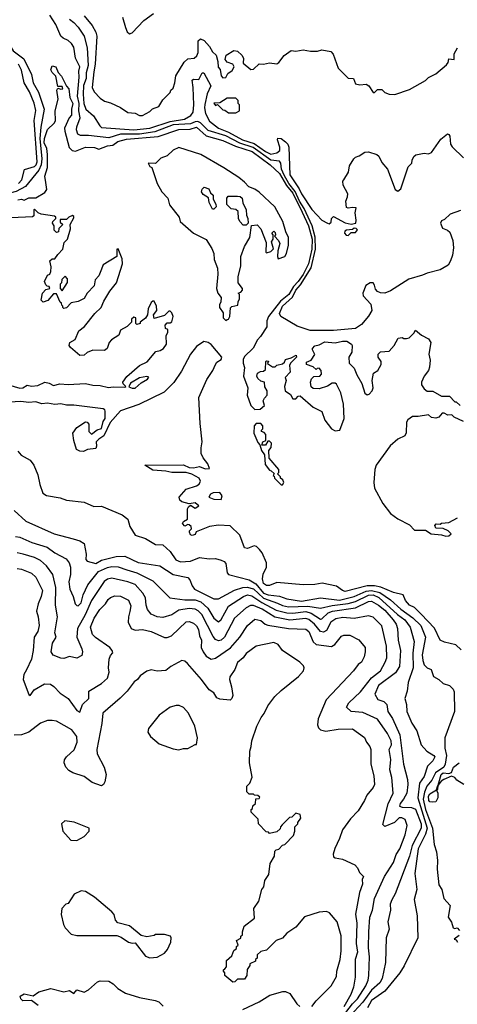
# Model space of a CAD drawing. Extents: x 2239805 to 2396427, y 665731 to 772158.
# Tile 80 of 256: x 2264523 to 2267522, y 703589 to 710339. Entities that reach past the tile are written whole.
import ezdxf

# ---------------------------------------------------------------- set-up
doc = ezdxf.new("R2010")
doc.units = 0

msp = doc.modelspace()

# ---------------------------------------------------------------- linework, layer by layer
at = {"layer": '0CON05XD'}
for points in [[(2264379.6, 710385), (2264407.7, 710327.7), (2264455.3, 710165), (2264479.3, 710125), (2264550.6, 710070.6), (2264603.8, 709963.8), (2264616.4, 709906.4), (2264652, 709842), (2264691.4, 709725), (2264668.3, 709601.7), (2264660.6, 709525), (2264675.5, 709385.5), (2264670.8, 709345), (2264655, 709306.8), (2264563.7, 709196.3), (2264498.8, 709161.2), (2264395, 709134.3), (2264345, 709112.7), (2264267.5, 709105), (2264245, 709086.7), (2264135, 709098.6), (2264065, 709080.5), (2263855, 709157.3), (2263708.8, 709195)], [(2267545, 709031.2), (2267473.9, 709006.1), (2267435, 708970), (2267415, 708960), (2267406.7, 708945), (2267420.5, 708910.5), (2267455, 708896.7), (2267472.3, 708882.3), (2267492.5, 708825), (2267497.1, 708775), (2267490, 708725), (2267476.9, 708685), (2267459.2, 708655), (2267406.2, 708625), (2267315, 708601.5), (2267285, 708586.9), (2267190.4, 708559.6), (2267065, 708479.4), (2267026.7, 708463.3), (2266995.7, 708465.7), (2266975, 708475.8), (2266961.8, 708491.8), (2266955, 708520), (2266945, 708533.8), (2266925, 708534), (2266895, 708516.7), (2266876, 708465), (2266878, 708445), (2266929.6, 708389.6), (2266935.6, 708345), (2266914.7, 708305.3), (2266865, 708248.1), (2266825, 708221.8), (2266675, 708208.8), (2266515, 708208.8), (2266425, 708238.8), (2266312, 708305), (2266303.5, 708325), (2266325, 708374.5), (2266393.1, 708436.9), (2266416.8, 708485), (2266448.7, 708521.3), (2266521.2, 708638.8), (2266549.7, 708765), (2266548.8, 708848.8), (2266527.5, 708925), (2266472.3, 709045), (2266440.8, 709095), (2266411.1, 709161.1), (2266368.9, 709215), (2266335, 709272.3), (2266316.7, 709315), (2266312.7, 709355), (2266305, 709368.5), (2266245, 709376), (2266122.9, 709462.9), (2266031.8, 709491.8), (2265935, 709543.4), (2265815, 709579.4), (2265762, 709632), (2265745, 709641.2), (2265725, 709639.5), (2265695, 709626), (2265575, 709617.4), (2265449.3, 709570.7), (2265345.2, 709555.2), (2265215, 709553.8), (2265135, 709528.3), (2264994.5, 709545.5), (2264940, 709545), (2264922.5, 709555), (2264913.3, 709585), (2264914.4, 709604.4), (2264937.7, 709665), (2264927.8, 709715), (2264930.5, 709765), (2264919.5, 709815), (2264931.3, 709945), (2264928.2, 709985), (2264934.6, 710015), (2264906.2, 710075), (2264895, 710150), (2264879.2, 710175), (2264855, 710196.9), (2264821.7, 710211.7), (2264806.3, 710226.3), (2264770.5, 710305), (2264728.9, 710368.9)], [(2264964.2, 710365), (2265019.7, 710299.7), (2265044.3, 710254.3), (2265052.5, 710225), (2265040.8, 710035), (2265030.7, 709980.7), (2265019.2, 709875), (2265034, 709845), (2265075, 709800), (2265105, 709780), (2265145, 709769.2), (2265215, 709736.2), (2265265, 709703.8), (2265315, 709697.5), (2265345, 709682.5), (2265365, 709682.5), (2265415, 709710), (2265433, 709727), (2265476.4, 709743.6), (2265505, 709790), (2265555, 709840), (2265560, 709855), (2265575, 709870), (2265587.5, 709905), (2265592.5, 709955), (2265651.2, 710048.8), (2265675, 710070), (2265720, 710075), (2265738.3, 710091.7), (2265746.2, 710115), (2265747.5, 710195), (2265762.9, 710207.1), (2265786.6, 710196.6), (2265823.8, 710155), (2265845, 710117.5), (2265870, 710095), (2265881.7, 710051.7), (2265883, 710013), (2265897, 709997), (2265903.3, 709955), (2265915, 709940), (2265935, 709942.5), (2265950.7, 709969.3), (2265979.3, 709990.7), (2265992.5, 710015), (2265983, 710033), (2265945, 710047.5), (2265932.5, 710065), (2265937.5, 710095), (2265991.7, 710128.3), (2266015, 710124.2), (2266046.7, 710095), (2266057.5, 710075), (2266055, 710040), (2266108.3, 709998.3), (2266125, 710000), (2266163.6, 710036.4), (2266195, 710033.8), (2266235, 710043.3), (2266285, 710037.5), (2266300, 710045)], [(2265227, 710357), (2265247.5, 710285), (2265260, 710255), (2265275, 710242.5), (2265295, 710250), (2265375, 710332.5), (2265439.5, 710380.5)], [(2264865, 710341.5), (2264895, 710320.5), (2264925, 710287.1), (2264965.9, 710225), (2264986.1, 710145), (2264991.5, 710025), (2264979.6, 709975), (2264977.8, 709935), (2264961.6, 709888.4), (2264957.6, 709827.6), (2264963.1, 709765), (2264975.6, 709725.6), (2265030.1, 709680.1), (2265071.8, 709611.7), (2265085, 709600.9), (2265305, 709582.9), (2265415.7, 709595), (2265555, 709641.4), (2265653.1, 709656.9), (2265696.8, 709683.2), (2265711.2, 709705), (2265716.7, 709755), (2265712.3, 709875), (2265704.7, 709925.3), (2265715, 709932.1), (2265751.4, 709928.6), (2265775, 709974.4), (2265785, 709974.4), (2265832.5, 709885), (2265808.2, 709831.8), (2265791.8, 709758.2), (2265789.2, 709735), (2265796.6, 709696.6), (2265823.1, 709643.1), (2265886.9, 709595), (2265955, 709567), (2266049.6, 709515), (2266130.5, 709490.5), (2266208.2, 709435), (2266245, 709416.7), (2266284.8, 709425.2), (2266307.1, 709442.9), (2266307.3, 709465), (2266289.6, 709515), (2266293.1, 709526.9), (2266315, 709523.8), (2266345, 709502.5), (2266361.3, 709485), (2266368.8, 709465), (2266375, 709274.3), (2266439.7, 709179.7), (2266455.8, 709145), (2266525, 709037.5), (2266594.1, 708964.1), (2266633, 708943), (2266645, 708940), (2266658.3, 708951.7), (2266660, 708975), (2266675, 708990), (2266755, 708946.7), (2266795, 708937.5), (2266827, 708943), (2266830, 708965), (2266822.5, 709015), (2266828.3, 709048.3), (2266805, 709052.5), (2266775, 709047.5), (2266762.5, 709052.5), (2266757.5, 709095), (2266770, 709125), (2266771.2, 709145), (2266740, 709205), (2266738.3, 709231.7), (2266745, 709240), (2266777, 709293), (2266783, 709337), (2266812.5, 709385), (2266825, 709397.5), (2266850, 709405), (2266888.3, 709431.7), (2266913, 709433), (2266970, 709415), (2266985, 709402.5), (2267005, 709360), (2267043.6, 709313.6), (2267097.5, 709175), (2267115, 709162.5), (2267135, 709180), (2267185, 709330), (2267210, 709355), (2267213, 709377), (2267225, 709400), (2267238.3, 709411.7), (2267295, 709423.3), (2267325, 709420), (2267345, 709427.5), (2267410.5, 709519.5), (2267455, 709556.7), (2267465, 709552.5), (2267470.5, 709540.5), (2267475.7, 709485), (2267486.6, 709466.6), (2267565, 709390.8)], [(2266300, 710045), (2266335, 710092.5), (2266385, 710127.5), (2266415, 710122.5), (2266465, 710133.3), (2266516.1, 710123.9), (2266565, 710123.3), (2266595, 710132.5), (2266655, 710120), (2266671.7, 710101.7), (2266707, 710007), (2266775, 709937.5), (2266810, 709935), (2266825, 709900), (2266855, 709892.5), (2266897, 709897), (2266916.4, 709886.4), (2266945, 709840), (2266955, 709840), (2266975, 709860), (2267005, 709860), (2267025, 709840), (2267055, 709827.5), (2267095, 709826.7), (2267195, 709860), (2267305, 709922.5), (2267325, 709942.5), (2267375, 709967.5), (2267449.5, 710030.5), (2267460, 710045), (2267465, 710070), (2267500, 710065), (2267500, 710105), (2267523.6, 710146.4)], [(2264514.6, 709215), (2264538.5, 709241.5), (2264557.2, 709312.8), (2264625, 709332.1), (2264636.8, 709345), (2264642.6, 709365), (2264621.9, 709648.1), (2264633.1, 709716.9), (2264623.1, 709766.9), (2264591.1, 709845), (2264553.1, 709905), (2264535, 709992), (2264514.8, 710034.8)], [(2264701.8, 709221.8), (2264695.6, 709265.6), (2264714.6, 709325), (2264714.3, 709415), (2264709.1, 709455), (2264691.1, 709495), (2264692.6, 709525), (2264715, 709585.8), (2264760.4, 709629.6), (2264768.5, 709645), (2264766, 709715), (2264786.2, 709795), (2264777.5, 709855), (2264785, 709870), (2264805, 709862.5), (2264820, 709865), (2264815, 709880), (2264785, 709880), (2264772, 709952), (2264745, 709977.5), (2264736.7, 709995), (2264745, 710022.5), (2264770, 710015), (2264786.2, 709976.2), (2264810.7, 709950.7), (2264843.3, 709883.3), (2264860, 709865), (2264868, 709805), (2264886.9, 709765), (2264878.1, 709725), (2264878.1, 709685), (2264861.4, 709665), (2264831.5, 709595), (2264831.8, 709575), (2264862.5, 709462.5), (2264882.4, 709442.4), (2264905, 709437.5), (2264975, 709466), (2265035, 709463.3), (2265065, 709451.2), (2265126.1, 709473.9), (2265162.2, 709477.8), (2265196, 709505), (2265255, 709520.3), (2265472.3, 709537.7), (2265615, 709586.5), (2265692.7, 709587.3), (2265735, 709602.2), (2265801.8, 709541.8), (2265915, 709511.7), (2266002.7, 709472.7), (2266117.7, 709435), (2266238.9, 709345), (2266303.8, 709285), (2266351.1, 709201.1), (2266395, 709148.7), (2266459.4, 709019.4), (2266502, 708925), (2266526.7, 708835), (2266526.3, 708765), (2266502.5, 708665), (2266465, 708592.4), (2266432.1, 708545), (2266399.3, 708510.7), (2266367.5, 708455), (2266309.7, 708410.3), (2266228.9, 708305), (2266216.8, 708275), (2266216, 708234), (2266173.6, 708166.4), (2266153.3, 708145), (2266122.3, 708087.7), (2266065, 708030), (2266055, 708010), (2266054.2, 707985), (2266063.3, 707955), (2266057.5, 707895), (2266087.5, 707815), (2266082.5, 707765), (2266107.5, 707695), (2266135, 707667.5), (2266171.7, 707668.3), (2266200, 707695), (2266193, 707727), (2266200, 707745), (2266220, 707765), (2266220, 707795), (2266203, 707823), (2266200, 707855), (2266175, 707860), (2266155, 707880), (2266147.5, 707895), (2266152.5, 707915), (2266173, 707927), (2266195, 707930), (2266208.3, 707941.7), (2266210, 707995), (2266215, 708000), (2266228.3, 707998.3), (2266221.7, 707981.7), (2266255, 707960), (2266275, 707960), (2266285, 707970), (2266325, 707980), (2266338.3, 707991.7), (2266345, 708010), (2266385, 708020), (2266418.3, 708038.3), (2266420, 708025), (2266380, 707985), (2266372.5, 707967.5), (2266377, 707923), (2266343, 707887), (2266350, 707865), (2266337.5, 707825), (2266343.3, 707795), (2266379.3, 707769.3), (2266395, 707740), (2266415, 707740), (2266431.7, 707758.3), (2266445, 707760), (2266535, 707682.5), (2266593, 707653), (2266614.2, 707594.2), (2266660, 707535), (2266685, 707520), (2266717.5, 707525), (2266746.7, 707605), (2266743, 707703), (2266725, 707780), (2266695, 707840), (2266685, 707847.5), (2266665, 707847.5), (2266633.6, 707826.4), (2266575, 707807.5), (2266535, 707810), (2266521.7, 707821.7), (2266517.5, 707855), (2266523, 707877), (2266538.3, 707891.7), (2266580, 707895), (2266591.7, 707908.3), (2266590, 707935), (2266575, 707950), (2266561.7, 707948.3), (2266555, 707940), (2266535, 707960), (2266490, 707975), (2266488.3, 707991.7), (2266520, 708005), (2266547, 708043), (2266530, 708075), (2266530, 708085), (2266546.4, 708103.6), (2266575, 708110), (2266615, 708130), (2266685, 708124), (2266735, 708135.6), (2266765, 708135.6), (2266797.5, 708115), (2266802.5, 708105), (2266799.3, 708060.7), (2266780, 708025), (2266781.2, 707985), (2266815, 707950), (2266833.6, 707903.6), (2266867.5, 707845), (2266889.3, 707779.3), (2266905, 707767.5), (2266919.3, 707770.7), (2266940, 707795), (2266946.1, 707813.9), (2266940, 707865), (2266947.5, 707915), (2266977.5, 707935), (2267000, 707975), (2267000, 707995), (2266980, 708025), (2266980, 708045), (2266995, 708062.5), (2267055, 708067.5), (2267090, 708105), (2267117.5, 708155), (2267145, 708160), (2267155, 708152.5), (2267175, 708152.5), (2267191.7, 708158.3), (2267225, 708190), (2267235, 708210), (2267277.5, 708175), (2267325, 708150), (2267341.2, 708125), (2267328, 708045), (2267337.5, 708005), (2267333, 707957), (2267325, 707933.3), (2267296, 707895), (2267277.5, 707855), (2267277.5, 707835), (2267295, 707807.5), (2267315, 707793.3), (2267355, 707792.5), (2267415, 707757.5), (2267468.3, 707758.3), (2267505, 707720), (2267515, 707720), (2267543, 707693)], [(2266005, 709700), (2266030, 709715), (2266030, 709755), (2266020, 709765), (2266020, 709785), (2266005, 709800), (2265945, 709800), (2265895, 709770), (2265855, 709767.5), (2265865, 709750), (2265878.3, 709758.3), (2265915, 709720), (2265928.3, 709718.3), (2265955, 709700), (2266005, 709700)], [(2265935, 708277.5), (2265945, 708282.5), (2265953.3, 708286.7), (2265962.5, 708305), (2265967, 708363), (2265978.3, 708371.7), (2266018.3, 708381.7), (2266020, 708405), (2266030, 708425), (2266030, 708455), (2266020, 708465), (2266038.3, 708471.7), (2266050, 708485), (2266050, 708495), (2266020, 708535), (2266020, 708575), (2266038.3, 708651.7), (2266040, 708715), (2266064, 708785), (2266100, 708845), (2266111.7, 708928.3), (2266151.7, 708931.7), (2266176.7, 708905), (2266211.7, 708811.7), (2266210, 708745), (2266215, 708740), (2266245, 708750), (2266261.7, 708768.3), (2266250, 708815), (2266260, 708835), (2266260, 708865), (2266252.5, 708875), (2266265, 708890), (2266275, 708880), (2266277.5, 708865), (2266270, 708855), (2266297.5, 708825), (2266306.7, 708805), (2266292.5, 708755), (2266290, 708715), (2266295, 708700), (2266340, 708715), (2266352.5, 708735), (2266366.1, 708793.9), (2266366.2, 708845), (2266346.7, 708885), (2266326.2, 708955), (2266272, 709055), (2266165, 709157.5), (2266135, 709177.5), (2266093.3, 709193.3), (2266065, 709225.8), (2266025, 709257.1), (2265922.2, 709322.2), (2265765, 709414.4), (2265615, 709462.5), (2265575.7, 709444.3), (2265535, 709406.2), (2265489.5, 709390.5), (2265455, 709352.5), (2265403.8, 709355), (2265415, 709332.5), (2265430, 709325), (2265465.8, 709215), (2265498.3, 709158.3), (2265538.6, 709115), (2265549.2, 709069.2), (2265616, 708985), (2265622.5, 708955), (2265714.4, 708875), (2265801.5, 708831.5), (2265840.1, 708770.1), (2265853.2, 708735), (2265856.7, 708695), (2265878.6, 708635), (2265881.1, 708595), (2265871.8, 708495), (2265882.2, 708465), (2265904.4, 708435), (2265902.5, 708405), (2265893.3, 708385), (2265892.5, 708365), (2265918.8, 708328.8), (2265916.7, 708295), (2265935, 708277.5)], [(2264510, 709105), (2264535, 709109.2), (2264555, 709102.5), (2264585, 709118.8), (2264635, 709118.8), (2264695.6, 709154.4), (2264710, 709175), (2264701.8, 709221.8)], [(2265855, 709040), (2265845, 709040), (2265822.5, 709085), (2265818.3, 709118.3), (2265780.7, 709140.7), (2265768.3, 709158.3), (2265773, 709177), (2265788.3, 709191.7), (2265819.3, 709179.3), (2265831.7, 709151.7), (2265850, 709135), (2265848.3, 709108.3), (2265867.5, 709075), (2265870, 709055), (2265855, 709040)], [(2266075, 708930), (2266055, 708930), (2266032.5, 708955), (2266022.5, 708975), (2266020, 709025), (2266005, 709037.5), (2265971.7, 709041.7), (2265943, 709073), (2265942.5, 709115), (2265951.7, 709128.3), (2266015, 709130), (2266035, 709126.7), (2266047.5, 709115), (2266053, 709083), (2266076.4, 709036.4), (2266078.3, 708998.3), (2266087.5, 708975), (2266090, 708945), (2266075, 708930)], [(2264446.2, 707835), (2264525, 707813.5), (2264545.8, 707815), (2264575, 707833.8), (2264605, 707825.7), (2264647.9, 707832.1), (2264695, 707853.8), (2264725.9, 707845.9), (2264755, 707830), (2264798.3, 707841.7), (2264855, 707838.8), (2264975, 707845.7), (2265025, 707834.3), (2265075, 707832), (2265132.5, 707817.5), (2265165, 707822.5), (2265245, 707820), (2265250, 707825), (2265233, 707843), (2265230, 707855), (2265257, 707893), (2265345, 707967.5), (2265397.7, 707992.3), (2265455.9, 708064.1), (2265485, 708072), (2265510, 708085), (2265530, 708115), (2265526.7, 708173.3), (2265537.5, 708195), (2265537.5, 708215), (2265521.7, 708221.7), (2265520, 708245), (2265535, 708260), (2265555, 708260), (2265565, 708267.5), (2265576.2, 708305), (2265565, 708330), (2265555, 708340), (2265545, 708340), (2265515, 708310), (2265445, 708290), (2265440, 708315), (2265462.5, 708345), (2265460, 708375), (2265445, 708410), (2265435, 708410), (2265425, 708400), (2265403, 708357), (2265400, 708315), (2265386.4, 708293.6), (2265350, 708265), (2265350, 708255), (2265325, 708250), (2265320, 708255), (2265320, 708295), (2265305, 708300), (2265290, 708285), (2265290, 708265), (2265260, 708235), (2265215, 708210), (2265202.5, 708175), (2265152.5, 708145), (2265137.5, 708125), (2265122.5, 708085), (2265105, 708070), (2265025, 708072.5), (2264985, 708057.5), (2264965, 708040), (2264935, 708036.7), (2264870.7, 708090.7), (2264862.5, 708105), (2264867.5, 708125), (2264903, 708147), (2264927.5, 708205), (2264967.5, 708235), (2265037.5, 708325), (2265082.5, 708365), (2265100.5, 708409.5), (2265141.7, 708478.3), (2265186.7, 708535), (2265228.8, 708665), (2265225, 708700), (2265198.3, 708768.3), (2265190, 708765), (2265190, 708715), (2265095, 708657.5), (2265074, 708606), (2265066, 708584), (2265040, 708555), (2265033.3, 708515), (2264986.7, 708465), (2264965, 708427.5), (2264925, 708406.7), (2264875, 708397.5), (2264845, 708362.5), (2264825, 708360), (2264820, 708365), (2264820, 708375), (2264811.7, 708381.7), (2264810, 708395), (2264801.7, 708401.7), (2264775, 708460), (2264755, 708460), (2264717, 708413), (2264685, 708402.5), (2264670, 708415), (2264680, 708465), (2264701.7, 708488.3), (2264730, 708495), (2264725, 708510), (2264711.7, 708511.7), (2264701.7, 708521.7), (2264692.5, 708545), (2264713, 708587), (2264730, 708595), (2264737, 708613), (2264740, 708645), (2264730, 708685), (2264745, 708700), (2264765, 708700), (2264785, 708730), (2264820, 708765), (2264828.3, 708811.7), (2264850, 708835), (2264872.5, 708905), (2264870, 708935), (2264895, 708980), (2264895, 708990), (2264885, 708996.7), (2264860, 708985), (2264845, 708970), (2264801.7, 708968.3), (2264801.7, 708951.7), (2264820, 708935), (2264791.7, 708908.3), (2264790, 708885), (2264775, 708880), (2264760, 708895), (2264760, 708925), (2264747.5, 708945), (2264750, 708955), (2264770, 708975), (2264770, 708985), (2264761.7, 708991.7), (2264670, 709005), (2264650, 709015), (2264625, 709040), (2264620, 709035), (2264620, 708995), (2264611.7, 708988.3), (2264465, 708980)], [(2266775, 708860), (2266795, 708880), (2266825, 708880), (2266838.3, 708898.3), (2266828.3, 708908.3), (2266815, 708910), (2266805, 708900), (2266763, 708897), (2266751.7, 708888.3), (2266750, 708875), (2266761.7, 708861.7), (2266775, 708860)], [(2264815, 708480), (2264851.7, 708538.3), (2264851.7, 708561.7), (2264835, 708580), (2264813, 708557), (2264810, 708535), (2264800, 708525), (2264800, 708495), (2264815, 708480)], [(2267549.1, 706019.1), (2267512.9, 706052.9), (2267435, 706070.8), (2267405.6, 706085.6), (2267367.1, 706167.1), (2267273.8, 706263.8), (2267228.8, 706308.8), (2267194, 706325), (2267166.8, 706356.8), (2267150.8, 706395), (2267085, 706410.8), (2266997.5, 706447.5), (2266955, 706457.5), (2266905, 706458.3), (2266755, 706419.2), (2266734.6, 706424.6), (2266695, 706456.1), (2266595.5, 706475.5), (2266545.7, 706465.7), (2266465, 706463.3), (2266285, 706480), (2266235, 706458.8), (2266215, 706460), (2266194.3, 706474.3), (2266188.5, 706505), (2266193.1, 706536.9), (2266215.6, 706585), (2266215.6, 706615), (2266185, 706683.3), (2266167.7, 706707.7), (2266146.1, 706726.1), (2266130.7, 706730.7), (2266085, 706713.3), (2266065, 706717.5), (2266032.5, 706805), (2265965, 706870), (2265885, 706874), (2265824.2, 706864.2), (2265733, 706827), (2265725, 706810), (2265705, 706803.3), (2265695, 706807.5), (2265686.7, 706825), (2265687.5, 706835), (2265701.7, 706848.3), (2265697.5, 706865), (2265685, 706876.7), (2265675, 706877.5), (2265655, 706867.5), (2265640, 706885), (2265645, 706897.5), (2265672.5, 706915), (2265672.5, 706985), (2265680.7, 706999.3), (2265695, 707010), (2265725, 706990), (2265750, 707005), (2265726.4, 707026.4), (2265685, 707020), (2265635, 707033.3), (2265621.2, 707045), (2265616.2, 707065), (2265665, 707121.2), (2265735, 707143.8), (2265752.5, 707155), (2265762.5, 707175), (2265752.5, 707195), (2265702.7, 707222.7), (2265665, 707234.2), (2265565, 707234.2), (2265525, 707244.2), (2265435, 707250), (2265380, 707285), (2265645, 707286), (2265685, 707268), (2265715, 707267.5), (2265755, 707276.2), (2265795, 707260), (2265825, 707262.5), (2265813.8, 707295), (2265781.2, 707335), (2265767.5, 707365), (2265766.4, 707403.6), (2265774.2, 707445), (2265759.2, 707570.8), (2265751.5, 707748.5), (2265807, 707873), (2265846.4, 707933.6), (2265864.4, 707975.6), (2265875, 707990), (2265905, 708010), (2265907.7, 708025), (2265835, 708111.2), (2265815, 708126.2), (2265785, 708132.5), (2265735, 708098.9), (2265693.8, 708045), (2265631.7, 707928.3), (2265578.7, 707851.3), (2265514.6, 707785.4), (2265340.3, 707699.7), (2265215, 707658.2), (2265142.8, 707577.2), (2265100, 707485), (2265066.1, 707463.9), (2265047.5, 707445), (2265050, 707415), (2265045, 707400), (2264988.3, 707391.7), (2264961.7, 707378.3), (2264935, 707380), (2264913, 707393), (2264893.8, 707455), (2264886.7, 707505), (2264915, 707542.5), (2264975, 707582.5), (2264985, 707580), (2264997.5, 707565), (2264997.5, 707515), (2265015, 707497.5), (2265053.9, 707526.1), (2265083.3, 707536.7), (2265095.9, 707584.1), (2265108, 707605), (2265109.4, 707655), (2265105.7, 707665), (2265095, 707670.4), (2264895, 707695.3), (2264845, 707695.3), (2264805, 707704.6), (2264765, 707700), (2264715, 707709.6), (2264675, 707706.1), (2264635, 707718.5), (2264585, 707714.5), (2264532.1, 707722.1), (2264453.6, 707716.4)], [(2265315, 707812.5), (2265355, 707850), (2265400, 707875), (2265408.3, 707888.3), (2265395, 707892.5), (2265345, 707882.5), (2265283.6, 707846.4), (2265271.7, 707821.7), (2265295, 707812.5), (2265315, 707812.5)], [(2267565, 707583.3), (2267500, 707615), (2267485, 707630), (2267458.3, 707628.3), (2267431.7, 707641.7), (2267418.3, 707641.7), (2267396.1, 707613.9), (2267375, 707607.5), (2267345, 707612.5), (2267325, 707630), (2267255, 707617.5), (2267215, 707617.5), (2267184.1, 707595.9), (2267175, 707580), (2267173, 707507), (2267163, 707487), (2267115.9, 707464.1), (2267061.7, 707418.3), (2266965.8, 707285), (2266956.9, 707255), (2266950, 707165), (2266955, 707127.5), (2267012.4, 707022.4), (2267064.6, 706954.6), (2267115, 706917.5), (2267195, 706876.2), (2267228.3, 706838.3), (2267305, 706840), (2267343.6, 706813.6), (2267415, 706807.5), (2267445, 706797.5)], [(2266325, 707150), (2266332.5, 707165), (2266327.5, 707185), (2266310, 707195), (2266310, 707205), (2266290, 707225), (2266300, 707235), (2266300, 707255), (2266233, 707333), (2266230, 707385), (2266247.5, 707405), (2266250, 707435), (2266235, 707450), (2266225, 707450), (2266208.3, 707421.7), (2266181.7, 707421.7), (2266190, 707445), (2266210, 707455), (2266210, 707495), (2266198.3, 707508.3), (2266180, 707515), (2266180, 707525), (2266190, 707535), (2266190, 707555), (2266175, 707570), (2266145, 707570), (2266130, 707555), (2266127.5, 707505), (2266155, 707440), (2266170, 707425), (2266180, 707385), (2266200, 707355), (2266205, 707290), (2266235, 707250), (2266247, 707247), (2266268.3, 707228.3), (2266260, 707215), (2266268.3, 707208.3), (2266270, 707195), (2266315, 707150), (2266325, 707150)], [(2264511.5, 707381.5), (2264534.2, 707354.2), (2264595, 707318), (2264620.8, 707285), (2264648.3, 707218.3), (2264661.7, 707151.7), (2264682.7, 707092.7), (2264707.3, 707077.3), (2264801.7, 707061.7), (2264845, 707046), (2264965, 707032), (2265032.5, 707002.5), (2265085, 707003.8), (2265225, 706944.2), (2265264, 706915), (2265278.6, 706865), (2265314.4, 706804.4), (2265385, 706782), (2265455, 706740), (2265505, 706739.2), (2265553.6, 706693.6), (2265592.5, 706635), (2265625, 706621.9), (2265695, 706627.1), (2265755, 706651.2), (2265822.5, 706642.5), (2265865, 706645.8), (2265905, 706634.2), (2265925, 706624), (2265935, 706611.2), (2265945.8, 706545.8), (2265955, 706536.2), (2266095, 706497.7), (2266140.7, 706470.7), (2266195, 706407.5), (2266225.2, 706394.8), (2266305, 706386.8), (2266355, 706367.7), (2266455, 706353.5), (2266585.3, 706374.7), (2266715, 706359.1), (2266815, 706383.7), (2266898.4, 706421.6), (2266935, 706425.8), (2266991.6, 706411.6), (2267065, 706362.3), (2267135, 706297.5), (2267218.5, 706238.5), (2267272, 706185), (2267305.4, 706105), (2267282.7, 705985), (2267286.1, 705946.1), (2267296.2, 705916.2), (2267315, 705895.7), (2267343.5, 705883.5), (2267360, 705835), (2267395, 705816.2), (2267425, 705788), (2267470, 705775), (2267495, 705750), (2267501.4, 705731.4), (2267502.9, 705595), (2267437.5, 705415), (2267436.8, 705345), (2267447.4, 705295), (2267439.7, 705235), (2267429.3, 705215), (2267373.1, 705175), (2267347, 705125), (2267312.9, 705085), (2267296.8, 705043.2), (2267289.3, 704995), (2267304.3, 704924.3), (2267351.6, 704795), (2267364.6, 704685), (2267379.3, 704635), (2267387.8, 704575), (2267384.1, 704515.9), (2267396.9, 704406.9), (2267416.2, 704375), (2267430, 704315), (2267472.5, 704265), (2267460, 704185), (2267481.7, 704151.7), (2267495, 704112.5), (2267505, 704107.5), (2267521.7, 704111.7), (2267537.5, 704095)], [(2265905, 707050), (2265910, 707075), (2265895, 707097.5), (2265850, 707095), (2265830, 707085), (2265820, 707065), (2265855, 707052.5), (2265905, 707050)], [(2264484.5, 706974.5), (2264565, 706900.8), (2264760, 706815), (2264888.9, 706778.9), (2264936.6, 706766.6), (2264965, 706746.7), (2264980, 706675), (2264977, 706637), (2264985, 706627.5), (2265045, 706610.8), (2265085, 706633.8), (2265185, 706659.2), (2265245, 706660.9), (2265335, 706618.1), (2265484.5, 706594.5), (2265575.3, 706535.3), (2265675, 706514), (2265689.7, 706499.7), (2265705, 706456.7), (2265720.8, 706435), (2265855, 706369.2), (2265885, 706368.6), (2265995, 706428.8), (2266053.4, 706446.6), (2266082.2, 706447.8), (2266125, 706436.5), (2266195, 706372.7), (2266290.7, 706339.3), (2266325, 706321.7), (2266365, 706313.1), (2266497.3, 706317.3), (2266585, 706304.1), (2266665, 706323.6), (2266774.6, 706335.4), (2266825, 706349.8), (2266915, 706393.4), (2266945, 706395.4), (2266985, 706378.4), (2267112, 706262), (2267163.8, 706225), (2267200.4, 706175), (2267226.2, 706075), (2267218.7, 705995), (2267218.9, 705895), (2267186, 705795), (2267180, 705735), (2267162.5, 705685), (2267173.6, 705643.6), (2267176.2, 705595), (2267211.2, 705515), (2267244.2, 705464.2), (2267275, 705367.5), (2267313.6, 705323.6), (2267362.5, 705295), (2267368.8, 705285), (2267355, 705257.5), (2267319.2, 705220.8), (2267295, 705150), (2267264.1, 705105), (2267252.5, 705005), (2267315.8, 704795), (2267304.6, 704755.4), (2267254.8, 704655), (2267232.5, 704485), (2267244.3, 704375), (2267227.3, 704307.3), (2267246.9, 704195), (2267251.4, 704045), (2267157.5, 703852.5), (2267129.4, 703805), (2267025, 703679.1), (2266935, 703614.4), (2266907.3, 703565)], [(2267445, 706797.5), (2267465, 706800), (2267480, 706815), (2267460, 706835), (2267425, 706850), (2267375, 706852.5), (2267368.3, 706871.7), (2267378.3, 706881.7), (2267405, 706880), (2267415, 706887.5), (2267465, 706891.2), (2267525, 706923.8)], [(2264495, 706795.6), (2264525, 706791.5), (2264606.7, 706755), (2264711.7, 706721.7), (2264765, 706683.1), (2264842, 706642), (2264862.9, 706615), (2264872.2, 706585), (2264871.5, 706535), (2264860.5, 706485), (2264866.5, 706435), (2264889.4, 706385), (2264902.5, 706335), (2264915, 706322.5), (2264925, 706320), (2264945, 706340), (2264958.9, 706395), (2264990, 706465), (2265063.6, 706556.4), (2265125, 706582.8), (2265155, 706589.3), (2265197.9, 706587.9), (2265258.2, 706568.2), (2265326.2, 706546.2), (2265435, 706491.1), (2265553.3, 706375), (2265655, 706362.3), (2265725, 706361.4), (2265765, 706348.8), (2265813.2, 706305), (2265855, 706236.9), (2265885, 706211.4), (2265905, 706226), (2265955, 706317.5), (2266058.1, 706385), (2266085, 706395.3), (2266115, 706390), (2266183.2, 706343.2), (2266281.5, 706291.5), (2266355, 706273), (2266395, 706270.4), (2266485, 706281.2), (2266519.9, 706269.9), (2266585, 706229.2), (2266595, 706230.9), (2266636.5, 706273.5), (2266666.5, 706283.5), (2266825, 706306.7), (2266915, 706349.7), (2266935, 706352.9), (2266982.7, 706325), (2267025, 706290), (2267083.8, 706225), (2267102.7, 706195), (2267112.5, 706165), (2267117.5, 706085), (2267133.3, 706015), (2267126.7, 705905), (2267098.1, 705861.9), (2266981.5, 705775), (2266956.2, 705715), (2266978.3, 705678.3), (2267018.8, 705665), (2267040, 705645), (2267046.9, 705595), (2267078.7, 705548.7), (2267127.8, 705435), (2267154.4, 705235), (2267181.1, 705128.9), (2267183.5, 705095), (2267175.5, 705035), (2267154.6, 704995), (2267130, 704965), (2267127.4, 704947.4), (2267145, 704939.2), (2267208, 704938), (2267235, 704926.4), (2267275, 704826.9), (2267275.8, 704795), (2267212.2, 704677.8), (2267195.3, 704605), (2267097.1, 704345), (2267072.9, 704305), (2267062.9, 704275), (2267063.9, 704233.9), (2267047.5, 704155), (2267055.8, 704104.2), (2267034, 704045), (2267031.1, 703875), (2267007.1, 703765), (2266992.5, 703735), (2266934.5, 703685.5), (2266876, 703604), (2266757, 703475)], [(2266719, 703481), (2266805, 703591.1), (2266838.4, 703625), (2266895.4, 703715), (2266911.8, 703755), (2266916.4, 703785), (2266921.8, 703915), (2266914.5, 703975.5), (2266915.4, 704085), (2266923.3, 704185), (2266941.2, 704235), (2266955.6, 704315), (2267023.3, 704465), (2267085, 704560), (2267102.9, 704615), (2267129.4, 704655), (2267165, 704750), (2267179.2, 704815), (2267165.8, 704855), (2267142.3, 704867.7), (2267125, 704866), (2267091.2, 704835), (2267025, 704806.7), (2267011.4, 704821.4), (2267047.6, 704962.4), (2267083.3, 705035), (2267072.9, 705142.9), (2267059.1, 705195), (2267067.3, 705267.3), (2267054.5, 705335), (2267072.4, 705367.6), (2267070, 705395), (2267045, 705445.6), (2266975, 705543.8), (2266875, 705588.1), (2266795, 705596.2), (2266764.2, 705625), (2266780, 705655), (2266860.2, 705729.8), (2266934.1, 705825.9), (2266995.6, 705875), (2267028.9, 705935), (2267038.5, 705965), (2267037.9, 706045), (2267005, 706183.8), (2266945, 706242.5), (2266915, 706252.5), (2266815, 706233.8), (2266739.1, 706240.9), (2266689.5, 706230.5), (2266655, 706208.5), (2266625, 706152.2), (2266605, 706138.8), (2266584.7, 706144.7), (2266542.8, 706195), (2266505, 706225.9), (2266485, 706234.7), (2266375, 706222.7), (2266272.8, 706242.8), (2266185, 706297.9), (2266125, 706322.5), (2266105, 706322.9), (2266075, 706307.8), (2265995, 706235.8), (2265926.4, 706105), (2265905, 706084.5), (2265885, 706081.1), (2265865, 706090.6), (2265849.5, 706109.5), (2265771.8, 706261.7), (2265746.7, 706286.7), (2265725, 706297.9), (2265685, 706301.3), (2265615, 706290.5), (2265565, 706257.8), (2265505, 706241.4), (2265464.4, 706244.4), (2265425, 706264), (2265400, 706295), (2265390, 706325), (2265384.5, 706375), (2265366.9, 706406.9), (2265315, 706465.6), (2265265, 706484.5), (2265155, 706509.4), (2265125, 706504.3), (2265103.3, 706486.7), (2265015, 706357.1), (2264972.3, 706257.7), (2264918.5, 706165), (2264916, 706106), (2264948.5, 706025), (2264953.1, 706005), (2264949.1, 705980.9), (2264915, 705961.2), (2264865, 705973.8), (2264825, 705960), (2264805, 705962), (2264751.7, 705981.7), (2264740, 706005), (2264749.2, 706065), (2264774, 706105), (2264763.5, 706135), (2264782.3, 706245), (2264767.9, 706325), (2264772.1, 706445), (2264750, 706535), (2264707.1, 706595), (2264665, 706631.4), (2264625, 706651.9), (2264546.7, 706675), (2264505, 706683.3)], [(2264505, 706577.1), (2264535, 706572.9), (2264605, 706543.3), (2264635, 706518), (2264678.5, 706425), (2264671.4, 706385), (2264650, 706335), (2264638, 706285), (2264650, 706245), (2264657.5, 706185), (2264647.5, 706145), (2264622.9, 706105), (2264616.7, 706015), (2264603.1, 705955), (2264568.9, 705881.1), (2264551.2, 705848.8), (2264548, 705815), (2264585, 705712.5), (2264595, 705706.7), (2264623.3, 705745), (2264692.5, 705785), (2264735, 705783.8), (2264758.3, 705768.3), (2264800.9, 705720.9), (2264856.2, 705685), (2264915, 705603.3), (2264935, 705592.5), (2264953.8, 705645), (2264998, 705685), (2264997.5, 705735), (2265085, 705787.1), (2265125.7, 705825), (2265137.5, 705865), (2265132, 705895), (2265137.5, 705955), (2265145, 705980), (2265161.7, 705998.3), (2265157.5, 706015), (2265140, 706035), (2265042.8, 706102.8), (2265021.9, 706125), (2265008.9, 706175), (2265034, 706236), (2265072.2, 706295), (2265112.5, 706335), (2265128.8, 706365), (2265145, 706378.6), (2265175, 706389.2), (2265215, 706387.5), (2265268.7, 706358.7), (2265285, 706320), (2265278.9, 706281.1), (2265269.2, 706245), (2265267.7, 706207.7), (2265286.7, 706165), (2265315, 706153.8), (2265365, 706158), (2265425.4, 706145.4), (2265515, 706102.2), (2265535, 706102.2), (2265564.5, 706115.5), (2265665, 706211.4), (2265685, 706212.9), (2265715, 706200.8), (2265735, 706184.2), (2265748.9, 706158.9), (2265756.7, 706115), (2265770, 706085), (2265768, 706035), (2265780, 706005), (2265801.2, 705975), (2265835, 705953.8), (2265865, 705961.2), (2265967.4, 706032.6), (2266031.1, 706105), (2266085.4, 706184.6), (2266135, 706228.6), (2266175, 706220.6), (2266205.3, 706195.3), (2266225, 706187.7), (2266365, 706166.1), (2266485, 706160.5), (2266504.4, 706145), (2266534.7, 706074.7), (2266555.4, 706055.4), (2266659.3, 706040.7), (2266684.2, 706055), (2266727.7, 706112.3), (2266745, 706118.8), (2266785, 706118.8), (2266847.3, 706087.3), (2266890, 706035), (2266892, 706005), (2266885, 705970), (2266866.2, 705935), (2266842.3, 705917.7), (2266811.2, 705875), (2266623.4, 705676.6), (2266568.6, 705545), (2266564.2, 705505), (2266571.2, 705485), (2266585, 705470), (2266621.2, 705461.2), (2266705, 705474.3), (2266805, 705478), (2266887.3, 705417.3), (2266900, 705385), (2266923.3, 705355), (2266928.8, 705335), (2266930, 705235), (2266950, 705155), (2266954.3, 705095), (2266945.8, 705075), (2266903.3, 705023.3), (2266887.5, 704985), (2266842, 704915), (2266789.7, 704860.3), (2266735.9, 704784.1), (2266716.2, 704725), (2266682.3, 704657.7), (2266671.7, 704618.3), (2266675, 704600), (2266685, 704592.5), (2266735, 704583.8), (2266820, 704545), (2266838.8, 704525), (2266851.2, 704491.2), (2266880, 704465), (2266870, 704445), (2266872, 704412), (2266853.1, 704355), (2266824.5, 704205.5), (2266833.5, 704145), (2266828.8, 704005), (2266837.8, 703945), (2266823.1, 703895), (2266822.7, 703775), (2266811.5, 703705), (2266793.3, 703655), (2266745, 703572.3)], [(2266525, 703572.5), (2266555, 703612.5), (2266657.5, 703715), (2266695, 703780), (2266696.2, 703815), (2266718.8, 703895), (2266727.1, 703955), (2266727.3, 704057.3), (2266700, 704155), (2266646.7, 704215), (2266625, 704223.8), (2266575, 704221.2), (2266475, 704187.5), (2266415, 704117.5), (2266353.6, 704076.4), (2266325, 704042.5), (2266280, 704025), (2266215, 703960), (2266175, 703950), (2266151.7, 703928.3), (2266150, 703905), (2266140, 703895), (2266140, 703885), (2266100, 703865), (2266100, 703855), (2266083, 703827), (2266080, 703785), (2266065, 703760), (2266015, 703760), (2265998.3, 703741.7), (2265985, 703740), (2265930, 703785), (2265930, 703805), (2265920, 703815), (2265920, 703825), (2265928.3, 703831.7), (2265940, 703845), (2265941.7, 703888.3), (2265978.3, 703921.7), (2265991.7, 703958.3), (2266008.3, 703971.7), (2266010, 703985), (2266020, 703995), (2266010, 704025), (2266038.3, 704041.7), (2266040, 704055), (2266050, 704065), (2266050, 704085), (2266062.5, 704125), (2266131.7, 704178.3), (2266127.5, 704245), (2266162.5, 704295), (2266182.5, 704375), (2266197.5, 704395), (2266203, 704437), (2266231.7, 704478.3), (2266240, 704555), (2266270, 704605), (2266271.7, 704638.3), (2266281.7, 704648.3), (2266298.3, 704651.7), (2266325, 704680), (2266340, 704685), (2266400, 704745), (2266410, 704775), (2266410, 704805), (2266430, 704825), (2266430, 704835), (2266450, 704865), (2266445, 704890), (2266415, 704900), (2266388.3, 704871.7), (2266371.7, 704868.3), (2266321.7, 704818.3), (2266310, 704805), (2266308.3, 704791.7), (2266285, 704770), (2266235, 704760), (2266228.3, 704768.3), (2266211.7, 704771.7), (2266160, 704825), (2266157, 704857), (2266110, 704905), (2266110, 704925), (2266118.3, 704931.7), (2266121.7, 704948.3), (2266140, 704965), (2266141.7, 704998.3), (2266165, 705000), (2266168.3, 705008.3), (2266155, 705020), (2266131.7, 705021.7), (2266125, 705030), (2266095, 705030), (2266080, 705045), (2266080, 705085), (2266100, 705105), (2266117.5, 705145), (2266097.5, 705245), (2266100, 705325), (2266110, 705355), (2266113.3, 705395), (2266147.5, 705495), (2266177.5, 705555), (2266198.3, 705581.7), (2266223.3, 705635), (2266272, 705698), (2266315, 705740), (2266433.9, 705836.1), (2266467.5, 705875), (2266472.5, 705895), (2266468.3, 705908.3), (2266443.9, 705933.9), (2266325, 706013.3), (2266293.8, 706055), (2266265, 706069.2), (2266145, 706043.8), (2266075.8, 705994.2), (2266053.8, 705965), (2266017, 705933), (2265998, 705885), (2265964.1, 705834.1), (2265960.8, 705815), (2265975.5, 705765.5), (2265983.8, 705705), (2265976.7, 705685), (2265965, 705673.3), (2265895, 705680), (2265875, 705690), (2265853.8, 705725), (2265822, 705745), (2265770, 705815), (2265673.8, 705925), (2265655, 705940), (2265635, 705946), (2265560, 705905), (2265525, 705877.5), (2265465, 705872.5), (2265425, 705882.5), (2265395, 705873.3), (2265350, 705840), (2265331.2, 705815), (2265308.3, 705798.3), (2265259.2, 705735), (2265212.6, 705687.4), (2265093.8, 705585), (2265087.3, 705512.7), (2265052.1, 705335), (2265055.4, 705305.4), (2265102, 705215), (2265115.7, 705165), (2265105.8, 705114.2), (2265096.7, 705095), (2265085, 705087.5), (2265019.3, 705109.3), (2264965, 705150), (2264886.7, 705175), (2264860.9, 705190.9), (2264838.8, 705215), (2264828.8, 705245), (2264831.2, 705265), (2264844.5, 705285.5), (2264897.2, 705332.8), (2264918.1, 705385), (2264915.5, 705425.5), (2264879.7, 705469.7), (2264775, 705528.8), (2264745, 705533.8), (2264715, 705533.3), (2264665, 705516.7), (2264585, 705453.3), (2264535, 705436.7), (2264485, 705433.8)], [(2265615, 705333.3), (2265645, 705342.5), (2265675, 705342.5), (2265725, 705370), (2265735, 705370), (2265742.5, 705415), (2265723.3, 705495), (2265681.2, 705585), (2265645, 705623.8), (2265616, 705636), (2265595, 705636.2), (2265554.3, 705625.7), (2265478.3, 705571.7), (2265405, 705480), (2265402.5, 705455), (2265420, 705425), (2265480, 705375), (2265575, 705340), (2265615, 705333.3)], [(2267566.4, 705096.4), (2267520, 705125), (2267505, 705142.5), (2267481.7, 705151.7), (2267430.5, 705129.5), (2267412, 705118), (2267391.7, 705091.7), (2267412, 705165), (2267426.7, 705175), (2267465, 705170), (2267482.3, 705177.7), (2267496.4, 705215), (2267534.4, 705245)], [(2267355, 704973.3), (2267335, 704976.2), (2267326.6, 704986.6), (2267324.3, 705015), (2267335, 705030.9), (2267380, 705060), (2267388.3, 705088.3), (2267386.4, 705063.6), (2267380, 705055), (2267388.3, 705038.3), (2267390, 705005), (2267375, 704977.5), (2267355, 704973.3)], [(2264915, 704712.5), (2264965, 704740), (2265000, 704775), (2265000, 704795), (2264897, 704837), (2264833, 704847), (2264810, 704825), (2264820, 704775), (2264873, 704713), (2264915, 704712.5)], [(2265415, 703907.5), (2265465, 703912.5), (2265515, 703940), (2265536.7, 703965), (2265560, 704015), (2265562.5, 704045), (2265556.4, 704056.4), (2265515, 704067.5), (2265455, 704067.5), (2265445, 704060), (2265395, 704050), (2265355, 704060), (2265276.1, 704126.1), (2265195, 704147.5), (2265180, 704165), (2265170, 704205), (2265155, 704223.3), (2265035, 704322.5), (2264975, 704362.5), (2264945, 704366.7), (2264897, 704343), (2264855, 704280), (2264840, 704275), (2264812.5, 704245), (2264806.7, 704205), (2264824, 704135), (2264835, 704113.3), (2264875, 704070), (2264915, 704060), (2265189.3, 704059.3), (2265218.3, 704048.3), (2265270, 704015), (2265295, 704007.5), (2265315, 704010), (2265385, 703917.5), (2265415, 703907.5)], [(2267535, 704060), (2267500, 704035), (2267515, 704030), (2267524.1, 704014.1)], [(2264649.7, 703579.7), (2264605, 703614), (2264545, 703613.3), (2264531.2, 703625), (2264526.7, 703645), (2264555, 703661.4), (2264615, 703646.2), (2264655, 703674), (2264736.1, 703696.1), (2264825, 703673.3), (2264865, 703683.3), (2264895, 703662.5), (2264915, 703687.5), (2264965, 703672.5), (2264995, 703687.5), (2265056.4, 703743.6), (2265075, 703750), (2265135, 703747.5), (2265165, 703730), (2265196.4, 703696.4), (2265247.5, 703665), (2265345, 703635.6), (2265452.5, 703615), (2265476.7, 703605), (2265505.9, 703575.9)], [(2266052.5, 703552.5), (2266163.6, 703606.4), (2266238.3, 703651.7), (2266326.4, 703676.4), (2266345, 703676.7), (2266375, 703663.3), (2266422.7, 703592.7), (2266444.1, 703574.1)]]:
    msp.add_lwpolyline(points, dxfattribs=at)

doc.saveas('drawing.dxf')
